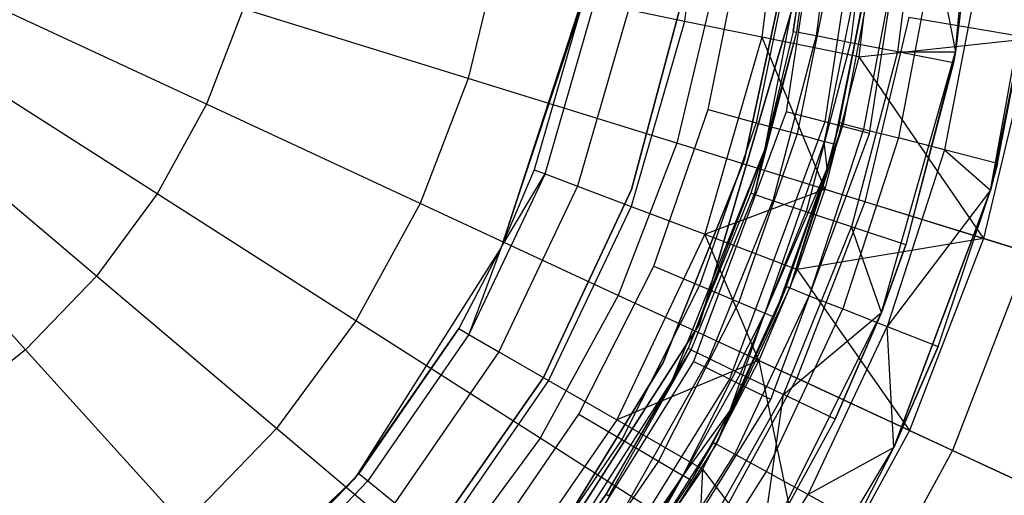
# Model space of a CAD drawing. Extents: x 5.4 to 34.8, y -14.7 to 14.7.
# Tile 162 of 251: x 20.9 to 22.4, y -1.1 to -0.4. Entities that reach past the tile are written whole.
import ezdxf

# ---------------------------------------------------------------- set-up
doc = ezdxf.new("R2010")
doc.units = 0
doc.header["$LTSCALE"] = 2.54
doc.layers.get('0').update_dxf_attribs({"color": 13, "linetype": 'CONTINUOUS'})

# ---------------------------------------------------------------- blocks, each defined once
blk = doc.blocks.new('BOHO_S_PM_7777_STL')
at = {"color": 0}
for p, q in [((22.3336, -0.4134, 21.6559), (22.3719, 0, 21.6559)), ((22.3336, -0.4134, 21.6559), (22.3719, 0, 21.6559)), ((21.9542, -0.0738, 19.7712), (21.9186, -0.3668, 19.7712)), ((21.9542, -0.0738, 19.7712), (21.9186, -0.3668, 19.7712)), ((22.0748, -0.0787, 19.5255), (22.0369, -0.3909, 19.5255)), ((22.0748, -0.0787, 19.5255), (22.0369, -0.3909, 19.5255)), ((22.2262, -0.0848, 19.2976), (22.1854, -0.4213, 19.2976)), ((22.2262, -0.0848, 19.2976), (22.1854, -0.4213, 19.2976)), ((22.1356, -0.1021, 21.1794), (22.0739, -0.5054, 21.1794)), ((22.1356, -0.1021, 21.1794), (22.0739, -0.5054, 21.1794)), ((22.1971, -0.1052, 21.2165), (22.1335, -0.5208, 21.2165)), ((22.1971, -0.1052, 21.2165), (22.1335, -0.5208, 21.2165)), ((22.2019, -0.5385, 21.2294), (22.2677, -0.1088, 21.2294)), ((22.2019, -0.5385, 21.2294), (22.2677, -0.1088, 21.2294)), ((22.0851, -0.3823, 22.0601), (22.123, -0.1285, 21.962)), ((22.0851, -0.3823, 22.0601), (22.123, -0.1285, 21.962)), ((22.123, -0.1285, 21.962), (22.0902, -0.3833, 21.962)), ((22.123, -0.1285, 21.962), (22.0902, -0.3833, 21.962)), ((22.1534, -0.1304, 21.8686), (22.1201, -0.3891, 21.8686)), ((22.1534, -0.1304, 21.8686), (22.1201, -0.3891, 21.8686)), ((22.2069, -0.1339, 21.7863), (22.1727, -0.3994, 21.7863)), ((22.2069, -0.1339, 21.7863), (22.1727, -0.3994, 21.7863)), ((22.2799, -0.1385, 21.7206), (22.2445, -0.4134, 21.7206)), ((22.2799, -0.1385, 21.7206), (22.2445, -0.4134, 21.7206)), ((22.2799, -0.1385, 21.7206), (22.3336, -0.4134, 21.6762)), ((22.2799, -0.1385, 21.7206), (22.3336, -0.4134, 21.6762)), ((22.3673, -0.1442, 21.6762), (22.3336, -0.4134, 21.6762)), ((22.3673, -0.1442, 21.6762), (22.3336, -0.4134, 21.6762)), ((22.3673, -0.1442, 21.6762), (22.3336, -0.4134, 21.6559)), ((22.3673, -0.1442, 21.6762), (22.3336, -0.4134, 21.6559)), ((22.1129, -0.1901, 26.1559), (22.0409, -0.5635, 26.1559)), ((22.1129, -0.1901, 26.1559), (22.0409, -0.5635, 26.1559)), ((22.1129, -0.1901, 26.1559), (22.0851, -0.3823, 22.0601)), ((22.1129, -0.1901, 22.0601), (22.0851, -0.3823, 22.0601)), ((22.1129, -0.1901, 26.1559), (22.0851, -0.3823, 22.0601)), ((22.1129, -0.1901, 22.0601), (22.0851, -0.3823, 22.0601)), ((22.3872, -0.6252, 21.6559), (22.4625, -0.2107, 21.6559)), ((22.3872, -0.6252, 21.6559), (22.4625, -0.2107, 21.6559)), ((21.6346, -0.2552, 14.1642), (21.5871, -0.4545, 14.1642)), ((21.6346, -0.2552, 14.1642), (21.5871, -0.4545, 14.1642)), ((21.9544, -0.502, 26.2559), (22.005, -0.2532, 26.2559)), ((21.9544, -0.502, 26.2559), (22.005, -0.2532, 26.2559)), ((22.0104, -0.5783, 22.4902), (22.0809, -0.2509, 22.4902)), ((22.0809, -0.2509, 20.2902), (22.0104, -0.5783, 20.2902)), ((22.0104, -0.5783, 22.4902), (22.0809, -0.2509, 22.4902)), ((22.0809, -0.2509, 20.2902), (22.0104, -0.5783, 20.2902)), ((22.0808, -0.2634, 26.2407), (22.0282, -0.5222, 26.2407)), ((22.0808, -0.2634, 26.2407), (22.0282, -0.5222, 26.2407)), ((22.156, -0.5222, 22.0559), (22.2054, -0.2632, 22.0559)), ((22.156, -0.5222, 22.0559), (22.2054, -0.2632, 22.0559)), ((22.2111, -0.2639, 21.9697), (22.1615, -0.5237, 21.9697)), ((22.2111, -0.2639, 21.9697), (22.1615, -0.5237, 21.9697)), ((22.2429, -0.2679, 21.8895), (22.1926, -0.5317, 21.8895)), ((22.2429, -0.2679, 21.8895), (22.1926, -0.5317, 21.8895)), ((22.1016, -0.2846, 21.4263), (21.9412, -0.8308, 21.4263)), ((21.9412, -0.8308, 21.1794), (22.1016, -0.2846, 21.1794)), ((22.1016, -0.2846, 21.4263), (21.9412, -0.8308, 21.4263)), ((21.9412, -0.8308, 21.1794), (22.1016, -0.2846, 21.1794)), ((22.1451, -0.2721, 26.1974), (22.0908, -0.5393, 26.1974)), ((22.1451, -0.2721, 26.1974), (22.0908, -0.5393, 26.1974)), ((22.1881, -0.2779, 26.1325), (22.1326, -0.5508, 26.1325)), ((22.1881, -0.2779, 26.1325), (22.1326, -0.5508, 26.1325)), ((22.2032, -0.2799, 26.0559), (22.1473, -0.5548, 26.0559)), ((22.2032, -0.2799, 26.0559), (22.1473, -0.5548, 26.0559)), ((22.156, -0.5222, 22.0559), (22.2032, -0.2799, 26.0559)), ((22.156, -0.5222, 22.0559), (22.2032, -0.2799, 26.0559)), ((22.2978, -0.2749, 21.8231), (22.2462, -0.5454, 21.8231)), ((22.2978, -0.2749, 21.8231), (22.2462, -0.5454, 21.8231)), ((22.3703, -0.284, 21.7771), (22.317, -0.5636, 21.7771)), ((22.3703, -0.284, 21.7771), (22.317, -0.5636, 21.7771)), ((22.4534, -0.2945, 21.7559), (22.3872, -0.6252, 21.6559)), ((22.4534, -0.2945, 21.7559), (22.3872, -0.6252, 21.6559)), ((22.3981, -0.5844, 21.7559), (22.4534, -0.2945, 21.7559)), ((22.3981, -0.5844, 21.7559), (22.4534, -0.2945, 21.7559)), ((21.7673, -0.3139, 21.7847), (21.6375, -0.7132, 21.7847)), ((21.7673, -0.3139, 21.7847), (21.6375, -0.7132, 21.7847)), ((21.9645, -0.3108, 14.3809), (21.9067, -0.5536, 14.3809)), ((21.9645, -0.3108, 14.3809), (21.9067, -0.5536, 14.3809)), ((21.9192, -0.3169, 22.4902), (21.8369, -0.6242, 22.4902)), ((21.8369, -0.6242, 20.2902), (21.9192, -0.3169, 20.2902)), ((21.8369, -0.6242, 20.2902), (21.9192, -0.3169, 20.2902)), ((21.9192, -0.3169, 22.4902), (21.8369, -0.6242, 22.4902)), ((21.1858, -0.4937, 13.9956), (20.8403, -0.3334, 13.8781)), ((21.1858, -0.4937, 13.9956), (20.8403, -0.3334, 13.8781)), ((21.7631, -0.335, 20.5721), (21.6375, -0.7132, 21.7847)), ((21.7631, -0.335, 20.5721), (21.6375, -0.7132, 21.7847)), ((21.7631, -0.335, 20.5721), (21.6881, -0.594, 20.5721)), ((21.7631, -0.335, 20.5721), (21.6881, -0.594, 20.5721)), ((21.7048, -0.6003, 20.299), (21.7806, -0.3386, 20.299)), ((21.7048, -0.6003, 20.299), (21.7806, -0.3386, 20.299)), ((21.2421, -0.3475, 13.9956), (21.1858, -0.4937, 13.9956)), ((21.2421, -0.3475, 13.9956), (21.1858, -0.4937, 13.9956)), ((21.5871, -0.4545, 14.1642), (21.2421, -0.3475, 13.9956)), ((21.5871, -0.4545, 14.1642), (21.2421, -0.3475, 13.9956)), ((21.8327, -0.3493, 20.0305), (21.7545, -0.6192, 20.0305)), ((21.8327, -0.3493, 20.0305), (21.7545, -0.6192, 20.0305)), ((21.9186, -0.3668, 19.7712), (21.8327, -0.3493, 20.0305)), ((21.9186, -0.3668, 19.7712), (21.8327, -0.3493, 20.0305)), ((22.262, -0.361, 14.6414), (22.1948, -0.643, 14.6414)), ((22.262, -0.361, 14.6414), (22.1948, -0.643, 14.6414)), ((22.5214, -0.4047, 14.9409), (22.262, -0.361, 14.6414)), ((22.5214, -0.4047, 14.9409), (22.262, -0.361, 14.6414)), ((21.9186, -0.3668, 19.7712), (21.8365, -0.6503, 19.7712)), ((21.9186, -0.3668, 19.7712), (21.8365, -0.6503, 19.7712)), ((22.0369, -0.3909, 19.5255), (21.9186, -0.3668, 19.7712)), ((22.0369, -0.3909, 19.5255), (21.9186, -0.3668, 19.7712)), ((22.0369, -0.3909, 19.5255), (21.9493, -0.693, 19.5255)), ((22.0369, -0.3909, 19.5255), (21.9493, -0.693, 19.5255)), ((22.0902, -0.3833, 21.962), (22.025, -0.6319, 21.962)), ((22.0902, -0.3833, 21.962), (22.025, -0.6319, 21.962)), ((22.1854, -0.4213, 19.2976), (22.0369, -0.3909, 19.5255)), ((22.1854, -0.4213, 19.2976), (22.0369, -0.3909, 19.5255)), ((22.0369, -0.3909, 19.5255), (22.1334, -0.624, 19.2976)), ((22.0369, -0.3909, 19.5255), (22.1334, -0.624, 19.2976)), ((22.0851, -0.3823, 22.0601), (22.0409, -0.5635, 26.1559)), ((22.0851, -0.3823, 22.0601), (22.0409, -0.5635, 26.1559)), ((22.0851, -0.3823, 22.0601), (22.0409, -0.5635, 22.0601)), ((22.0851, -0.3823, 22.0601), (22.0409, -0.5635, 22.0601)), ((22.0902, -0.3833, 21.962), (22.0409, -0.5635, 22.0601)), ((22.0902, -0.3833, 21.962), (22.0409, -0.5635, 22.0601)), ((22.1201, -0.3891, 21.8686), (22.0539, -0.6415, 21.8686)), ((22.1201, -0.3891, 21.8686), (22.0539, -0.6415, 21.8686)), ((22.0851, -0.3823, 22.0601), (22.0902, -0.3833, 21.962)), ((22.0851, -0.3823, 22.0601), (22.0902, -0.3833, 21.962)), ((22.1201, -0.3891, 21.8686), (22.0902, -0.3833, 21.962)), ((22.1201, -0.3891, 21.8686), (22.0902, -0.3833, 21.962)), ((22.1727, -0.3994, 21.7863), (22.1201, -0.3891, 21.8686)), ((22.1727, -0.3994, 21.7863), (22.1201, -0.3891, 21.8686)), ((22.1727, -0.3994, 21.7863), (22.1048, -0.6584, 21.7863)), ((22.1727, -0.3994, 21.7863), (22.1048, -0.6584, 21.7863)), ((22.2445, -0.4134, 21.7206), (22.1727, -0.3994, 21.7863)), ((22.2445, -0.4134, 21.7206), (22.1727, -0.3994, 21.7863)), ((22.1854, -0.4213, 19.2976), (22.4496, -0.3926, 18.9274)), ((22.1854, -0.4213, 19.2976), (22.4496, -0.3926, 18.9274)), ((22.4496, -0.3926, 18.9274), (22.3765, -0.6994, 18.9274)), ((22.4496, -0.3926, 18.9274), (22.3765, -0.6994, 18.9274)), ((22.1854, -0.4213, 19.2976), (22.1334, -0.624, 19.2976)), ((22.1854, -0.4213, 19.2976), (22.1334, -0.624, 19.2976)), ((22.2445, -0.4134, 21.7206), (22.1742, -0.6814, 21.7206)), ((22.2445, -0.4134, 21.7206), (22.1742, -0.6814, 21.7206)), ((22.1854, -0.4213, 19.2976), (22.3765, -0.6994, 18.9274)), ((22.1854, -0.4213, 19.2976), (22.3765, -0.6994, 18.9274)), ((22.22, -0.8128, 21.6559), (22.3336, -0.4134, 21.6559)), ((22.22, -0.8128, 21.6559), (22.3336, -0.4134, 21.6559)), ((22.3304, -0.4301, 21.6762), (22.2445, -0.4134, 21.7206)), ((22.2445, -0.4134, 21.7206), (22.3336, -0.4134, 21.6762)), ((22.2445, -0.4134, 21.7206), (22.3336, -0.4134, 21.6762)), ((22.3304, -0.4301, 21.6762), (22.2445, -0.4134, 21.7206)), ((22.3336, -0.4134, 21.6559), (22.2573, -0.709, 21.6762)), ((22.3336, -0.4134, 21.6559), (22.2573, -0.709, 21.6762)), ((22.3336, -0.4134, 21.6762), (22.3304, -0.4301, 21.6762)), ((22.3304, -0.4301, 21.6762), (22.3336, -0.4134, 21.6559)), ((22.3336, -0.4134, 21.6762), (22.3304, -0.4301, 21.6762)), ((22.3304, -0.4301, 21.6762), (22.3336, -0.4134, 21.6559)), ((22.3336, -0.4134, 21.6762), (22.3336, -0.4134, 21.6559)), ((22.3336, -0.4134, 21.6762), (22.3336, -0.4134, 21.6559)), ((21.1105, -0.6311, 13.9956), (20.7895, -0.4261, 13.8781)), ((21.1105, -0.6311, 13.9956), (20.7895, -0.4261, 13.8781)), ((22.3304, -0.4301, 21.6762), (22.2573, -0.709, 21.6762)), ((22.3304, -0.4301, 21.6762), (22.2573, -0.709, 21.6762)), ((21.5871, -0.4545, 14.1642), (21.5134, -0.6457, 14.1642)), ((21.5871, -0.4545, 14.1642), (21.5134, -0.6457, 14.1642)), ((21.9067, -0.5536, 14.3809), (21.5871, -0.4545, 14.1642)), ((21.9067, -0.5536, 14.3809), (21.5871, -0.4545, 14.1642)), ((21.1858, -0.4937, 13.9956), (21.1105, -0.6311, 13.9956)), ((21.1858, -0.4937, 13.9956), (21.1105, -0.6311, 13.9956)), ((21.5134, -0.6457, 14.1642), (21.1858, -0.4937, 13.9956)), ((21.5134, -0.6457, 14.1642), (21.1858, -0.4937, 13.9956)), ((21.0176, -0.7572, 13.9956), (20.7267, -0.5113, 13.8781)), ((21.0176, -0.7572, 13.9956), (20.7267, -0.5113, 13.8781)), ((21.8712, -0.7417, 26.2559), (21.9544, -0.502, 26.2559)), ((21.8712, -0.7417, 26.2559), (21.9544, -0.502, 26.2559)), ((22.0739, -0.5054, 21.1794), (21.9322, -0.888, 21.1794)), ((22.0739, -0.5054, 21.1794), (21.9322, -0.888, 21.1794)), ((21.9544, -0.502, 26.2559), (22.0282, -0.5222, 26.2407)), ((21.9544, -0.502, 26.2559), (22.0282, -0.5222, 26.2407)), ((22.1335, -0.5208, 21.2165), (22.0739, -0.5054, 21.1794)), ((22.1335, -0.5208, 21.2165), (22.0739, -0.5054, 21.1794)), ((22.0282, -0.5222, 26.2407), (21.9416, -0.7716, 26.2407)), ((22.0282, -0.5222, 26.2407), (21.9416, -0.7716, 26.2407)), ((22.1335, -0.5208, 21.2165), (21.9874, -0.9151, 21.2165)), ((22.1335, -0.5208, 21.2165), (21.9874, -0.9151, 21.2165)), ((22.0282, -0.5222, 26.2407), (22.0908, -0.5393, 26.1974)), ((22.0282, -0.5222, 26.2407), (22.0908, -0.5393, 26.1974)), ((22.1615, -0.5237, 21.9697), (22.0798, -0.7752, 21.9697)), ((22.1615, -0.5237, 21.9697), (22.0798, -0.7752, 21.9697)), ((22.2019, -0.5385, 21.2294), (22.1335, -0.5208, 21.2165)), ((22.2019, -0.5385, 21.2294), (22.1335, -0.5208, 21.2165)), ((22.1369, -0.5916, 22.0559), (22.156, -0.5222, 22.0559)), ((22.1369, -0.5916, 22.0559), (22.156, -0.5222, 22.0559)), ((22.1369, -0.5916, 22.0559), (22.1615, -0.5237, 21.9697)), ((22.1369, -0.5916, 22.0559), (22.1615, -0.5237, 21.9697)), ((22.156, -0.5222, 22.0559), (22.1473, -0.5548, 26.0559)), ((22.156, -0.5222, 22.0559), (22.1473, -0.5548, 26.0559)), ((22.1615, -0.5237, 21.9697), (22.156, -0.5222, 22.0559)), ((22.1615, -0.5237, 21.9697), (22.156, -0.5222, 22.0559)), ((22.1615, -0.5237, 21.9697), (22.1926, -0.5317, 21.8895)), ((22.1615, -0.5237, 21.9697), (22.1926, -0.5317, 21.8895)), ((22.0908, -0.5393, 26.1974), (22.0014, -0.7969, 26.1974)), ((22.0908, -0.5393, 26.1974), (22.0014, -0.7969, 26.1974)), ((22.0509, -0.9462, 21.2294), (22.2019, -0.5385, 21.2294)), ((22.0509, -0.9462, 21.2294), (22.2019, -0.5385, 21.2294)), ((22.0908, -0.5393, 26.1974), (22.1326, -0.5508, 26.1325)), ((22.0908, -0.5393, 26.1974), (22.1326, -0.5508, 26.1325)), ((22.1926, -0.5317, 21.8895), (22.1096, -0.787, 21.8895)), ((22.1926, -0.5317, 21.8895), (22.1096, -0.787, 21.8895)), ((22.1926, -0.5317, 21.8895), (22.2462, -0.5454, 21.8231)), ((22.1926, -0.5317, 21.8895), (22.2462, -0.5454, 21.8231)), ((21.9067, -0.5536, 14.3809), (21.8169, -0.7866, 14.3809)), ((21.9067, -0.5536, 14.3809), (21.8169, -0.7866, 14.3809)), ((22.1948, -0.643, 14.6414), (21.9067, -0.5536, 14.3809)), ((22.1948, -0.643, 14.6414), (21.9067, -0.5536, 14.3809)), ((22.1326, -0.5508, 26.1325), (22.0413, -0.8139, 26.1325)), ((22.1326, -0.5508, 26.1325), (22.0413, -0.8139, 26.1325)), ((22.1369, -0.5916, 26.0559), (22.1326, -0.5508, 26.1325)), ((22.1473, -0.5548, 26.0559), (22.1326, -0.5508, 26.1325)), ((22.1369, -0.5916, 26.0559), (22.1326, -0.5508, 26.1325)), ((22.1473, -0.5548, 26.0559), (22.1326, -0.5508, 26.1325)), ((22.1369, -0.5916, 22.0559), (22.1473, -0.5548, 26.0559)), ((22.1473, -0.5548, 26.0559), (22.1369, -0.5916, 26.0559)), ((22.1369, -0.5916, 22.0559), (22.1473, -0.5548, 26.0559)), ((22.1473, -0.5548, 26.0559), (22.1369, -0.5916, 26.0559)), ((22.2462, -0.5454, 21.8231), (22.1611, -0.8073, 21.8231)), ((22.2462, -0.5454, 21.8231), (22.1611, -0.8073, 21.8231)), ((22.317, -0.5636, 21.7771), (22.2462, -0.5454, 21.8231)), ((22.317, -0.5636, 21.7771), (22.2462, -0.5454, 21.8231)), ((22.0409, -0.5635, 26.1559), (21.8996, -0.9165, 26.1559)), ((22.0409, -0.5635, 26.1559), (21.8996, -0.9165, 26.1559)), ((22.0409, -0.5635, 26.1559), (21.9239, -0.8678, 22.0601)), ((22.0409, -0.5635, 26.1559), (21.9239, -0.8678, 22.0601)), ((22.0409, -0.5635, 26.1559), (22.02, -0.6302, 22.0601)), ((22.0409, -0.5635, 22.0601), (22.02, -0.6302, 22.0601)), ((22.0409, -0.5635, 26.1559), (22.02, -0.6302, 22.0601)), ((22.0409, -0.5635, 22.0601), (22.02, -0.6302, 22.0601)), ((22.0409, -0.5635, 22.0601), (22.025, -0.6319, 21.962)), ((22.0409, -0.5635, 22.0601), (22.025, -0.6319, 21.962)), ((22.0409, -0.5635, 22.0601), (22.0409, -0.5635, 26.1559)), ((22.0409, -0.5635, 22.0601), (22.0409, -0.5635, 26.1559)), ((22.317, -0.5636, 21.7771), (22.229, -0.8343, 21.7771)), ((22.317, -0.5636, 21.7771), (22.229, -0.8343, 21.7771)), ((22.3981, -0.5844, 21.7559), (22.317, -0.5636, 21.7771)), ((22.317, -0.5636, 21.7771), (22.3872, -0.6252, 21.7559)), ((22.3981, -0.5844, 21.7559), (22.317, -0.5636, 21.7771)), ((22.317, -0.5636, 21.7771), (22.3872, -0.6252, 21.7559)), ((20.9087, -0.8698, 13.9956), (20.6532, -0.5873, 13.8781)), ((20.9087, -0.8698, 13.9956), (20.6532, -0.5873, 13.8781)), ((21.8855, -0.8892, 22.4902), (22.0104, -0.5783, 22.4902)), ((22.0104, -0.5783, 20.2902), (21.8855, -0.8892, 20.2902)), ((21.8855, -0.8892, 22.4902), (22.0104, -0.5783, 22.4902)), ((22.0104, -0.5783, 20.2902), (21.8855, -0.8892, 20.2902)), ((22.0104, -0.5783, 22.4902), (22.0104, -0.5783, 20.2902)), ((22.0104, -0.5783, 22.4902), (22.0104, -0.5783, 20.2902)), ((22.3872, -0.6252, 21.7559), (22.3981, -0.5844, 21.7559)), ((22.3981, -0.5844, 21.7559), (22.3872, -0.6252, 21.6559)), ((22.3981, -0.5844, 21.7559), (22.3872, -0.6252, 21.6559)), ((22.3872, -0.6252, 21.7559), (22.3981, -0.5844, 21.7559)), ((21.7048, -0.6003, 20.299), (21.588, -0.8464, 20.299)), ((21.7048, -0.6003, 20.299), (21.588, -0.8464, 20.299)), ((21.6881, -0.594, 20.5721), (21.6375, -0.7132, 20.5721)), ((21.6881, -0.594, 20.5721), (21.6375, -0.7132, 20.5721)), ((21.6881, -0.594, 20.5721), (21.6375, -0.7132, 21.7847)), ((21.6881, -0.594, 20.5721), (21.6375, -0.7132, 21.7847)), ((21.6375, -0.7132, 20.5721), (21.7048, -0.6003, 20.299)), ((21.6375, -0.7132, 20.5721), (21.7048, -0.6003, 20.299)), ((21.6881, -0.594, 20.5721), (21.7048, -0.6003, 20.299)), ((21.6881, -0.594, 20.5721), (21.7048, -0.6003, 20.299)), ((21.7048, -0.6003, 20.299), (21.7545, -0.6192, 20.0305)), ((21.7048, -0.6003, 20.299), (21.7545, -0.6192, 20.0305)), ((22.1369, -0.5916, 26.0559), (22.0413, -0.8139, 26.1325)), ((22.1369, -0.5916, 26.0559), (22.0413, -0.8139, 26.1325)), ((22.1369, -0.5916, 26.0559), (22.0553, -0.8198, 26.0559)), ((22.1369, -0.5916, 26.0559), (22.0553, -0.8198, 26.0559)), ((22.0745, -0.7731, 22.0559), (22.1369, -0.5916, 26.0559)), ((22.0745, -0.7731, 22.0559), (22.1369, -0.5916, 26.0559)), ((22.0745, -0.7731, 22.0559), (22.1369, -0.5916, 22.0559)), ((22.0745, -0.7731, 22.0559), (22.1369, -0.5916, 22.0559)), ((22.1369, -0.5916, 22.0559), (22.0798, -0.7752, 21.9697)), ((22.1369, -0.5916, 22.0559), (22.0798, -0.7752, 21.9697)), ((22.1369, -0.5916, 22.0559), (22.1369, -0.5916, 26.0559)), ((22.1369, -0.5916, 22.0559), (22.1369, -0.5916, 26.0559)), ((21.1105, -0.6311, 13.9956), (21.0176, -0.7572, 13.9956)), ((21.1105, -0.6311, 13.9956), (21.0176, -0.7572, 13.9956)), ((21.415, -0.8254, 14.1642), (21.1105, -0.6311, 13.9956)), ((21.415, -0.8254, 14.1642), (21.1105, -0.6311, 13.9956)), ((21.7545, -0.6192, 20.0305), (21.6341, -0.873, 20.0305)), ((21.7545, -0.6192, 20.0305), (21.6341, -0.873, 20.0305)), ((21.8369, -0.6242, 22.4902), (21.7024, -0.9125, 22.4902)), ((21.7024, -0.9125, 20.2902), (21.8369, -0.6242, 20.2902)), ((21.7024, -0.9125, 20.2902), (21.8369, -0.6242, 20.2902)), ((21.8369, -0.6242, 22.4902), (21.7024, -0.9125, 22.4902)), ((21.7545, -0.6192, 20.0305), (21.8365, -0.6503, 19.7712)), ((21.7545, -0.6192, 20.0305), (21.8365, -0.6503, 19.7712)), ((21.8369, -0.6242, 20.2902), (21.8369, -0.6242, 22.4902)), ((21.8369, -0.6242, 20.2902), (21.8369, -0.6242, 22.4902)), ((22.02, -0.6302, 22.0601), (21.9239, -0.8678, 22.0601)), ((22.02, -0.6302, 22.0601), (21.9239, -0.8678, 22.0601)), ((21.9286, -0.87, 21.962), (22.025, -0.6319, 21.962)), ((21.9286, -0.87, 21.962), (22.025, -0.6319, 21.962)), ((21.9493, -0.693, 19.5255), (22.1334, -0.624, 19.2976)), ((21.9493, -0.693, 19.5255), (22.1334, -0.624, 19.2976)), ((22.025, -0.6319, 21.962), (22.02, -0.6302, 22.0601)), ((22.025, -0.6319, 21.962), (22.02, -0.6302, 22.0601)), ((22.0539, -0.6415, 21.8686), (22.025, -0.6319, 21.962)), ((22.0539, -0.6415, 21.8686), (22.025, -0.6319, 21.962)), ((22.1334, -0.624, 19.2976), (22.0911, -0.7468, 19.2976)), ((22.1334, -0.624, 19.2976), (22.0911, -0.7468, 19.2976)), ((22.1334, -0.624, 19.2976), (22.3765, -0.6994, 18.9274)), ((22.1334, -0.624, 19.2976), (22.3765, -0.6994, 18.9274)), ((22.3872, -0.6252, 21.7559), (22.229, -0.8343, 21.7771)), ((22.3872, -0.6252, 21.7559), (22.229, -0.8343, 21.7771)), ((22.3872, -0.6252, 21.7559), (22.2392, -1.0196, 21.6559)), ((22.2392, -1.0196, 21.6559), (22.3872, -0.6252, 21.6559)), ((22.3872, -0.6252, 21.7559), (22.2392, -1.0196, 21.6559)), ((22.2392, -1.0196, 21.6559), (22.3872, -0.6252, 21.6559)), ((22.3069, -0.8651, 21.7559), (22.3872, -0.6252, 21.7559)), ((22.3069, -0.8651, 21.7559), (22.3872, -0.6252, 21.7559)), ((22.3872, -0.6252, 21.7559), (22.3872, -0.6252, 21.6559)), ((22.3872, -0.6252, 21.7559), (22.3872, -0.6252, 21.6559)), ((21.5134, -0.6457, 14.1642), (21.415, -0.8254, 14.1642)), ((21.5134, -0.6457, 14.1642), (21.415, -0.8254, 14.1642)), ((21.8169, -0.7866, 14.3809), (21.5134, -0.6457, 14.1642)), ((21.8169, -0.7866, 14.3809), (21.5134, -0.6457, 14.1642)), ((21.956, -0.8833, 21.8686), (22.0539, -0.6415, 21.8686)), ((21.956, -0.8833, 21.8686), (22.0539, -0.6415, 21.8686)), ((22.1048, -0.6584, 21.7863), (22.0539, -0.6415, 21.8686)), ((22.1048, -0.6584, 21.7863), (22.0539, -0.6415, 21.8686)), ((22.1948, -0.643, 14.6414), (22.0906, -0.9136, 14.6414)), ((22.1948, -0.643, 14.6414), (22.0906, -0.9136, 14.6414)), ((22.446, -0.7209, 14.9409), (22.1948, -0.643, 14.6414)), ((22.446, -0.7209, 14.9409), (22.1948, -0.643, 14.6414)), ((21.8365, -0.6503, 19.7712), (21.71, -0.9169, 19.7712)), ((21.8365, -0.6503, 19.7712), (21.71, -0.9169, 19.7712)), ((21.8365, -0.6503, 19.7712), (21.9493, -0.693, 19.5255)), ((21.8365, -0.6503, 19.7712), (21.9493, -0.693, 19.5255)), ((22.0043, -0.9065, 21.7863), (22.1048, -0.6584, 21.7863)), ((22.0043, -0.9065, 21.7863), (22.1048, -0.6584, 21.7863)), ((22.1742, -0.6814, 21.7206), (22.1048, -0.6584, 21.7863)), ((22.1742, -0.6814, 21.7206), (22.1048, -0.6584, 21.7863)), ((21.9493, -0.693, 19.5255), (21.8145, -0.9772, 19.5255)), ((21.9493, -0.693, 19.5255), (21.8145, -0.9772, 19.5255)), ((22.0323, -0.8865, 19.2976), (21.9493, -0.693, 19.5255)), ((21.9493, -0.693, 19.5255), (22.0911, -0.7468, 19.2976)), ((21.9493, -0.693, 19.5255), (22.0911, -0.7468, 19.2976)), ((22.0323, -0.8865, 19.2976), (21.9493, -0.693, 19.5255)), ((22.0702, -0.9382, 21.7206), (22.1742, -0.6814, 21.7206)), ((22.0702, -0.9382, 21.7206), (22.1742, -0.6814, 21.7206)), ((22.2573, -0.709, 21.6762), (22.1742, -0.6814, 21.7206)), ((22.22, -0.8128, 21.6762), (22.1742, -0.6814, 21.7206)), ((22.2573, -0.709, 21.6762), (22.1742, -0.6814, 21.7206)), ((22.22, -0.8128, 21.6762), (22.1742, -0.6814, 21.7206)), ((22.3765, -0.6994, 18.9274), (22.0911, -0.7468, 19.2976)), ((22.3765, -0.6994, 18.9274), (22.0911, -0.7468, 19.2976)), ((22.2573, -0.709, 21.6762), (22.22, -0.8128, 21.6762)), ((22.22, -0.8128, 21.6559), (22.2573, -0.709, 21.6762)), ((22.22, -0.8128, 21.6559), (22.2573, -0.709, 21.6762)), ((22.2573, -0.709, 21.6762), (22.22, -0.8128, 21.6762)), ((22.3765, -0.6994, 18.9274), (22.2632, -0.9937, 18.9274)), ((22.3765, -0.6994, 18.9274), (22.2632, -0.9937, 18.9274)), ((22.3765, -0.6994, 18.9274), (22.5833, -0.7635, 18.5337)), ((22.3765, -0.6994, 18.9274), (22.5833, -0.7635, 18.5337)), ((21.6375, -0.7132, 21.7847), (21.4125, -1.0677, 21.7847)), ((21.6375, -0.7132, 21.7847), (21.4125, -1.0677, 21.7847)), ((21.6375, -0.7132, 20.5721), (21.5725, -0.8375, 20.5721)), ((21.6375, -0.7132, 21.7847), (21.5725, -0.8375, 20.5721)), ((21.6375, -0.7132, 20.5721), (21.5725, -0.8375, 20.5721)), ((21.6375, -0.7132, 21.7847), (21.5725, -0.8375, 20.5721)), ((21.6375, -0.7132, 20.5721), (21.588, -0.8464, 20.299)), ((21.6375, -0.7132, 20.5721), (21.588, -0.8464, 20.299)), ((21.6375, -0.7132, 20.5721), (21.6375, -0.7132, 21.7847)), ((21.6375, -0.7132, 20.5721), (21.6375, -0.7132, 21.7847)), ((22.446, -0.7209, 14.9409), (22.3292, -1.0243, 14.9409)), ((22.446, -0.7209, 14.9409), (22.3292, -1.0243, 14.9409)), ((21.7567, -0.9683, 26.2559), (21.8712, -0.7417, 26.2559)), ((21.7567, -0.9683, 26.2559), (21.8712, -0.7417, 26.2559)), ((21.8712, -0.7417, 26.2559), (21.9416, -0.7716, 26.2407)), ((21.8712, -0.7417, 26.2559), (21.9416, -0.7716, 26.2407)), ((22.0911, -0.7468, 19.2976), (22.0323, -0.8865, 19.2976)), ((22.0911, -0.7468, 19.2976), (22.0323, -0.8865, 19.2976)), ((22.0911, -0.7468, 19.2976), (22.2632, -0.9937, 18.9274)), ((22.0911, -0.7468, 19.2976), (22.2632, -0.9937, 18.9274)), ((21.0176, -0.7572, 13.9956), (20.9087, -0.8698, 13.9956)), ((21.0176, -0.7572, 13.9956), (20.9087, -0.8698, 13.9956)), ((21.2934, -0.9904, 14.1642), (21.0176, -0.7572, 13.9956)), ((21.2934, -0.9904, 14.1642), (21.0176, -0.7572, 13.9956)), ((21.9416, -0.7716, 26.2407), (21.8225, -1.0073, 26.2407)), ((21.9416, -0.7716, 26.2407), (21.8225, -1.0073, 26.2407)), ((21.9416, -0.7716, 26.2407), (22.0014, -0.7969, 26.1974)), ((21.9416, -0.7716, 26.2407), (22.0014, -0.7969, 26.1974)), ((21.9672, -1.0144, 21.9697), (22.0745, -0.7731, 22.0559)), ((21.9672, -1.0144, 21.9697), (22.0745, -0.7731, 22.0559)), ((21.9672, -1.0144, 21.9697), (22.0798, -0.7752, 21.9697)), ((21.9672, -1.0144, 21.9697), (22.0798, -0.7752, 21.9697)), ((21.9885, -0.9623, 22.0559), (22.0745, -0.7731, 22.0559)), ((21.9885, -0.9623, 22.0559), (22.0745, -0.7731, 22.0559)), ((22.0745, -0.7731, 22.0559), (22.0553, -0.8198, 26.0559)), ((22.0745, -0.7731, 22.0559), (22.0553, -0.8198, 26.0559)), ((22.0745, -0.7731, 22.0559), (22.0798, -0.7752, 21.9697)), ((22.0745, -0.7731, 22.0559), (22.0798, -0.7752, 21.9697)), ((22.0798, -0.7752, 21.9697), (22.1096, -0.787, 21.8895)), ((22.0798, -0.7752, 21.9697), (22.1096, -0.787, 21.8895)), ((21.8169, -0.7866, 14.3809), (21.697, -1.0055, 14.3809)), ((21.8169, -0.7866, 14.3809), (21.697, -1.0055, 14.3809)), ((22.0906, -0.9136, 14.6414), (21.8169, -0.7866, 14.3809)), ((22.0906, -0.9136, 14.6414), (21.8169, -0.7866, 14.3809)), ((22.0014, -0.7969, 26.1974), (21.8784, -1.0403, 26.1974)), ((22.0014, -0.7969, 26.1974), (21.8784, -1.0403, 26.1974)), ((21.9953, -1.0299, 21.8895), (22.1096, -0.787, 21.8895)), ((21.9953, -1.0299, 21.8895), (22.1096, -0.787, 21.8895)), ((22.0014, -0.7969, 26.1974), (22.0413, -0.8139, 26.1325)), ((22.0014, -0.7969, 26.1974), (22.0413, -0.8139, 26.1325)), ((22.1096, -0.787, 21.8895), (22.1611, -0.8073, 21.8231)), ((22.1096, -0.787, 21.8895), (22.1611, -0.8073, 21.8231)), ((22.0413, -0.8139, 26.1325), (21.9157, -1.0624, 26.1325)), ((22.0413, -0.8139, 26.1325), (21.9157, -1.0624, 26.1325)), ((21.9885, -0.9623, 26.0559), (22.0413, -0.8139, 26.1325)), ((21.9885, -0.9623, 26.0559), (22.0413, -0.8139, 26.1325)), ((22.0349, -1.1845, 21.6559), (22.22, -0.8128, 21.6559)), ((22.0349, -1.1845, 21.6559), (22.22, -0.8128, 21.6559)), ((22.0553, -0.8198, 26.0559), (22.0413, -0.8139, 26.1325)), ((22.0553, -0.8198, 26.0559), (22.0413, -0.8139, 26.1325)), ((22.0438, -1.0566, 21.8231), (22.1611, -0.8073, 21.8231)), ((22.0438, -1.0566, 21.8231), (22.1611, -0.8073, 21.8231)), ((22.0702, -0.9382, 21.7206), (22.22, -0.8128, 21.6762)), ((22.0702, -0.9382, 21.7206), (22.22, -0.8128, 21.6762)), ((22.22, -0.8128, 21.6762), (22.1491, -0.9762, 21.6762)), ((22.1491, -0.9762, 21.6762), (22.22, -0.8128, 21.6559)), ((22.1491, -0.9762, 21.6762), (22.22, -0.8128, 21.6559)), ((22.22, -0.8128, 21.6762), (22.1491, -0.9762, 21.6762)), ((22.1611, -0.8073, 21.8231), (22.229, -0.8343, 21.7771)), ((22.1611, -0.8073, 21.8231), (22.229, -0.8343, 21.7771)), ((22.22, -0.8128, 21.6559), (22.22, -0.8128, 21.6762)), ((22.22, -0.8128, 21.6559), (22.22, -0.8128, 21.6762)), ((21.415, -0.8254, 14.1642), (21.2934, -0.9904, 14.1642)), ((21.415, -0.8254, 14.1642), (21.2934, -0.9904, 14.1642)), ((21.697, -1.0055, 14.3809), (21.415, -0.8254, 14.1642)), ((21.697, -1.0055, 14.3809), (21.415, -0.8254, 14.1642)), ((21.9885, -0.9623, 22.0559), (22.0553, -0.8198, 26.0559)), ((22.0553, -0.8198, 26.0559), (21.9885, -0.9623, 26.0559)), ((21.9885, -0.9623, 22.0559), (22.0553, -0.8198, 26.0559)), ((22.0553, -0.8198, 26.0559), (21.9885, -0.9623, 26.0559)), ((21.4125, -1.0677, 21.7847), (21.5725, -0.8375, 20.5721)), ((21.4125, -1.0677, 21.7847), (21.5725, -0.8375, 20.5721)), ((21.5725, -0.8375, 20.5721), (21.4194, -1.0593, 20.5721)), ((21.5725, -0.8375, 20.5721), (21.4194, -1.0593, 20.5721)), ((21.5725, -0.8375, 20.5721), (21.588, -0.8464, 20.299)), ((21.5725, -0.8375, 20.5721), (21.588, -0.8464, 20.299)), ((21.9412, -0.8308, 21.4263), (21.6334, -1.3097, 21.4263)), ((21.6334, -1.3097, 21.1794), (21.9412, -0.8308, 21.1794)), ((21.9412, -0.8308, 21.4263), (21.6334, -1.3097, 21.4263)), ((21.6334, -1.3097, 21.1794), (21.9412, -0.8308, 21.1794)), ((21.9412, -0.8308, 21.4263), (21.9412, -0.8308, 21.1794)), ((21.9412, -0.8308, 21.4263), (21.9412, -0.8308, 21.1794)), ((22.1079, -1.0918, 21.7771), (22.229, -0.8343, 21.7771)), ((22.1079, -1.0918, 21.7771), (22.229, -0.8343, 21.7771)), ((22.229, -0.8343, 21.7771), (22.3069, -0.8651, 21.7559)), ((22.2392, -1.0196, 21.7559), (22.229, -0.8343, 21.7771)), ((22.2392, -1.0196, 21.7559), (22.229, -0.8343, 21.7771)), ((22.229, -0.8343, 21.7771), (22.3069, -0.8651, 21.7559)), ((21.588, -0.8464, 20.299), (21.4332, -1.0706, 20.299)), ((21.588, -0.8464, 20.299), (21.4332, -1.0706, 20.299)), ((21.588, -0.8464, 20.299), (21.6341, -0.873, 20.0305)), ((21.588, -0.8464, 20.299), (21.6341, -0.873, 20.0305)), ((20.9087, -0.8698, 13.9956), (20.7857, -0.9669, 13.9956)), ((20.9087, -0.8698, 13.9956), (20.7857, -0.9669, 13.9956)), ((21.1509, -1.1377, 14.1642), (20.9087, -0.8698, 13.9956)), ((21.1509, -1.1377, 14.1642), (20.9087, -0.8698, 13.9956)), ((21.6341, -0.873, 20.0305), (21.4744, -1.1043, 20.0305)), ((21.6341, -0.873, 20.0305), (21.4744, -1.1043, 20.0305)), ((21.6341, -0.873, 20.0305), (21.71, -0.9169, 19.7712)), ((21.6341, -0.873, 20.0305), (21.71, -0.9169, 19.7712)), ((21.7981, -1.0911, 22.0601), (21.9286, -0.87, 21.962)), ((21.7981, -1.0911, 22.0601), (21.9286, -0.87, 21.962)), ((21.8025, -1.0939, 21.962), (21.9286, -0.87, 21.962)), ((21.8025, -1.0939, 21.962), (21.9286, -0.87, 21.962)), ((21.8996, -0.9165, 26.1559), (21.9239, -0.8678, 22.0601)), ((21.9239, -0.8678, 22.0601), (21.8996, -0.9165, 22.0601)), ((21.8996, -0.9165, 26.1559), (21.9239, -0.8678, 22.0601)), ((21.9239, -0.8678, 22.0601), (21.8996, -0.9165, 22.0601)), ((21.8996, -0.9165, 22.0601), (21.9286, -0.87, 21.962)), ((21.8996, -0.9165, 22.0601), (21.9286, -0.87, 21.962)), ((21.9286, -0.87, 21.962), (21.9239, -0.8678, 22.0601)), ((21.9286, -0.87, 21.962), (21.9239, -0.8678, 22.0601)), ((21.9286, -0.87, 21.962), (21.956, -0.8833, 21.8686)), ((21.9286, -0.87, 21.962), (21.956, -0.8833, 21.8686)), ((22.2392, -1.0196, 21.7559), (22.3069, -0.8651, 21.7559)), ((22.3069, -0.8651, 21.7559), (22.2392, -1.0196, 21.6559)), ((22.2392, -1.0196, 21.7559), (22.3069, -0.8651, 21.7559)), ((22.3069, -0.8651, 21.7559), (22.2392, -1.0196, 21.6559)), ((21.7098, -1.1744, 22.4902), (21.8855, -0.8892, 22.4902)), ((21.8855, -0.8892, 20.2902), (21.7098, -1.1744, 20.2902)), ((21.7098, -1.1744, 22.4902), (21.8855, -0.8892, 22.4902)), ((21.8855, -0.8892, 20.2902), (21.7098, -1.1744, 20.2902)), ((21.9322, -0.888, 21.1794), (21.7164, -1.2342, 21.1794)), ((21.9322, -0.888, 21.1794), (21.7164, -1.2342, 21.1794)), ((22.0323, -0.8865, 19.2976), (21.8145, -0.9772, 19.5255)), ((22.0323, -0.8865, 19.2976), (21.8145, -0.9772, 19.5255)), ((21.828, -1.1105, 21.8686), (21.956, -0.8833, 21.8686)), ((21.828, -1.1105, 21.8686), (21.956, -0.8833, 21.8686)), ((21.8855, -0.8892, 22.4902), (21.8855, -0.8892, 20.2902)), ((21.8855, -0.8892, 22.4902), (21.8855, -0.8892, 20.2902)), ((21.9874, -0.9151, 21.2165), (21.9322, -0.888, 21.1794)), ((21.9874, -0.9151, 21.2165), (21.9322, -0.888, 21.1794)), ((22.0323, -0.8865, 19.2976), (21.9458, -1.053, 19.2976)), ((22.0323, -0.8865, 19.2976), (21.9458, -1.053, 19.2976)), ((21.956, -0.8833, 21.8686), (22.0043, -0.9065, 21.7863)), ((21.956, -0.8833, 21.8686), (22.0043, -0.9065, 21.7863)), ((22.0323, -0.8865, 19.2976), (22.2632, -0.9937, 18.9274)), ((22.0323, -0.8865, 19.2976), (22.2632, -0.9937, 18.9274)), ((22.0323, -0.8865, 19.2976), (22.1117, -1.2702, 18.9274)), ((22.0323, -0.8865, 19.2976), (22.1117, -1.2702, 18.9274)), ((21.7024, -0.9125, 22.4902), (21.52, -1.1731, 22.4902)), ((21.52, -1.1731, 20.2902), (21.7024, -0.9125, 20.2902)), ((21.52, -1.1731, 20.2902), (21.7024, -0.9125, 20.2902)), ((21.7024, -0.9125, 22.4902), (21.52, -1.1731, 22.4902)), ((21.71, -0.9169, 19.7712), (21.5424, -1.1597, 19.7712)), ((21.71, -0.9169, 19.7712), (21.5424, -1.1597, 19.7712)), ((21.8996, -0.9165, 26.1559), (21.694, -1.2363, 26.1559)), ((21.8996, -0.9165, 26.1559), (21.694, -1.2363, 26.1559)), ((21.7024, -0.9125, 20.2902), (21.7024, -0.9125, 22.4902)), ((21.7024, -0.9125, 20.2902), (21.7024, -0.9125, 22.4902)), ((21.71, -0.9169, 19.7712), (21.8145, -0.9772, 19.5255)), ((21.71, -0.9169, 19.7712), (21.8145, -0.9772, 19.5255)), ((21.9874, -0.9151, 21.2165), (21.7651, -1.2719, 21.2165)), ((21.9874, -0.9151, 21.2165), (21.7651, -1.2719, 21.2165)), ((21.8996, -0.9165, 26.1559), (21.7981, -1.0911, 22.0601)), ((21.8996, -0.9165, 26.1559), (21.7981, -1.0911, 22.0601)), ((21.8996, -0.9165, 22.0601), (21.7981, -1.0911, 22.0601)), ((21.8996, -0.9165, 22.0601), (21.7981, -1.0911, 22.0601)), ((21.873, -1.1398, 21.7863), (22.0043, -0.9065, 21.7863)), ((21.873, -1.1398, 21.7863), (22.0043, -0.9065, 21.7863)), ((21.8996, -0.9165, 26.1559), (21.8996, -0.9165, 22.0601)), ((21.8996, -0.9165, 26.1559), (21.8996, -0.9165, 22.0601)), ((22.0906, -0.9136, 14.6414), (21.9513, -1.1678, 14.6414)), ((22.0906, -0.9136, 14.6414), (21.9513, -1.1678, 14.6414)), ((22.0509, -0.9462, 21.2294), (21.9874, -0.9151, 21.2165)), ((22.0509, -0.9462, 21.2294), (21.9874, -0.9151, 21.2165)), ((22.0043, -0.9065, 21.7863), (22.0702, -0.9382, 21.7206)), ((22.0043, -0.9065, 21.7863), (22.0702, -0.9382, 21.7206)), ((22.3292, -1.0243, 14.9409), (22.0906, -0.9136, 14.6414)), ((22.3292, -1.0243, 14.9409), (22.0906, -0.9136, 14.6414)), ((21.821, -1.3152, 21.2294), (22.0509, -0.9462, 21.2294)), ((21.821, -1.3152, 21.2294), (22.0509, -0.9462, 21.2294)), ((21.9342, -1.1797, 21.7206), (22.0702, -0.9382, 21.7206)), ((21.9342, -1.1797, 21.7206), (22.0702, -0.9382, 21.7206)), ((22.0349, -1.1845, 21.6762), (22.0702, -0.9382, 21.7206)), ((22.0349, -1.1845, 21.6762), (22.0702, -0.9382, 21.7206)), ((22.1491, -0.9762, 21.6762), (22.0702, -0.9382, 21.7206)), ((22.1491, -0.9762, 21.6762), (22.0702, -0.9382, 21.7206)), ((21.9885, -0.9623, 26.0559), (21.9157, -1.0624, 26.1325)), ((21.9885, -0.9623, 26.0559), (21.9157, -1.0624, 26.1325)), ((21.9885, -0.9623, 26.0559), (21.9288, -1.0702, 26.0559)), ((21.9885, -0.9623, 26.0559), (21.9288, -1.0702, 26.0559)), ((21.9622, -1.0117, 22.0559), (21.9885, -0.9623, 26.0559)), ((21.9622, -1.0117, 22.0559), (21.9885, -0.9623, 26.0559)), ((21.9622, -1.0117, 22.0559), (21.9885, -0.9623, 22.0559)), ((21.9622, -1.0117, 22.0559), (21.9885, -0.9623, 22.0559)), ((21.9672, -1.0144, 21.9697), (21.9885, -0.9623, 22.0559)), ((21.9672, -1.0144, 21.9697), (21.9885, -0.9623, 22.0559)), ((21.9885, -0.9623, 22.0559), (21.9885, -0.9623, 26.0559)), ((21.9885, -0.9623, 22.0559), (21.9885, -0.9623, 26.0559)), ((21.6131, -1.1775, 26.2559), (21.7567, -0.9683, 26.2559)), ((21.6131, -1.1775, 26.2559), (21.7567, -0.9683, 26.2559)), ((21.8145, -0.9772, 19.5255), (21.6358, -1.2361, 19.5255)), ((21.8145, -0.9772, 19.5255), (21.6358, -1.2361, 19.5255)), ((21.7567, -0.9683, 26.2559), (21.8225, -1.0073, 26.2407)), ((21.7567, -0.9683, 26.2559), (21.8225, -1.0073, 26.2407)), ((21.9458, -1.053, 19.2976), (21.8145, -0.9772, 19.5255)), ((21.9458, -1.053, 19.2976), (21.8145, -0.9772, 19.5255)), ((22.1491, -0.9762, 21.6762), (22.0349, -1.1845, 21.6762)), ((22.1491, -0.9762, 21.6762), (22.0349, -1.1845, 21.6762)), ((22.1491, -0.9762, 21.6762), (22.0349, -1.1845, 21.6559)), ((22.1491, -0.9762, 21.6762), (22.0349, -1.1845, 21.6559)), ((21.2934, -0.9904, 14.1642), (21.1509, -1.1377, 14.1642)), ((21.2934, -0.9904, 14.1642), (21.1509, -1.1377, 14.1642)), ((21.5489, -1.2064, 14.3809), (21.2934, -0.9904, 14.1642)), ((21.5489, -1.2064, 14.3809), (21.2934, -0.9904, 14.1642)), ((22.2632, -0.9937, 18.9274), (22.1117, -1.2702, 18.9274)), ((22.2632, -0.9937, 18.9274), (22.1117, -1.2702, 18.9274)), ((22.2632, -0.9937, 18.9274), (22.4596, -1.0848, 18.5337)), ((22.2632, -0.9937, 18.9274), (22.4596, -1.0848, 18.5337)), ((21.697, -1.0055, 14.3809), (21.5489, -1.2064, 14.3809)), ((21.697, -1.0055, 14.3809), (21.5489, -1.2064, 14.3809)), ((21.8225, -1.0073, 26.2407), (21.6731, -1.225, 26.2407)), ((21.8225, -1.0073, 26.2407), (21.6731, -1.225, 26.2407)), ((21.9513, -1.1678, 14.6414), (21.697, -1.0055, 14.3809)), ((21.9513, -1.1678, 14.6414), (21.697, -1.0055, 14.3809)), ((21.8225, -1.0073, 26.2407), (21.8784, -1.0403, 26.1974)), ((21.8225, -1.0073, 26.2407), (21.8784, -1.0403, 26.1974)), ((21.8209, -1.2343, 22.0559), (21.9622, -1.0117, 22.0559)), ((21.8209, -1.2343, 22.0559), (21.9622, -1.0117, 22.0559)), ((21.8255, -1.2377, 21.9697), (21.9672, -1.0144, 21.9697)), ((21.8255, -1.2377, 21.9697), (21.9672, -1.0144, 21.9697)), ((21.9622, -1.0117, 22.0559), (21.9288, -1.0702, 26.0559)), ((21.9622, -1.0117, 22.0559), (21.9288, -1.0702, 26.0559)), ((21.9622, -1.0117, 22.0559), (21.9672, -1.0144, 21.9697)), ((21.9622, -1.0117, 22.0559), (21.9672, -1.0144, 21.9697)), ((21.9672, -1.0144, 21.9697), (21.9953, -1.0299, 21.8895)), ((21.9672, -1.0144, 21.9697), (21.9953, -1.0299, 21.8895)), ((22.0231, -1.3813, 21.6559), (22.2392, -1.0196, 21.6559)), ((22.0231, -1.3813, 21.6559), (22.2392, -1.0196, 21.6559)), ((22.2392, -1.0196, 21.7559), (22.1079, -1.0918, 21.7771)), ((22.2392, -1.0196, 21.7559), (22.1079, -1.0918, 21.7771)), ((22.3292, -1.0243, 14.9409), (22.173, -1.3093, 14.9409)), ((22.3292, -1.0243, 14.9409), (22.173, -1.3093, 14.9409)), ((22.1813, -1.1321, 21.7559), (22.2392, -1.0196, 21.7559)), ((22.1813, -1.1321, 21.7559), (22.2392, -1.0196, 21.7559)), ((22.1813, -1.1321, 21.7559), (22.2392, -1.0196, 21.6559)), ((22.1813, -1.1321, 21.7559), (22.2392, -1.0196, 21.6559)), ((22.2392, -1.0196, 21.7559), (22.2392, -1.0196, 21.6559)), ((22.2392, -1.0196, 21.7559), (22.2392, -1.0196, 21.6559)), ((22.5282, -1.1166, 15.2737), (22.3292, -1.0243, 14.9409)), ((22.5282, -1.1166, 15.2737), (22.3292, -1.0243, 14.9409)), ((21.8784, -1.0403, 26.1974), (21.724, -1.2652, 26.1974)), ((21.8784, -1.0403, 26.1974), (21.724, -1.2652, 26.1974)), ((21.8515, -1.2566, 21.8895), (21.9953, -1.0299, 21.8895)), ((21.8515, -1.2566, 21.8895), (21.9953, -1.0299, 21.8895)), ((21.8784, -1.0403, 26.1974), (21.9157, -1.0624, 26.1325)), ((21.8784, -1.0403, 26.1974), (21.9157, -1.0624, 26.1325)), ((21.9953, -1.0299, 21.8895), (22.0438, -1.0566, 21.8231)), ((21.9953, -1.0299, 21.8895), (22.0438, -1.0566, 21.8231)), ((21.9458, -1.053, 19.2976), (21.7533, -1.3319, 19.2976)), ((21.9458, -1.053, 19.2976), (21.7533, -1.3319, 19.2976)), ((21.9458, -1.053, 19.2976), (21.9246, -1.5241, 18.9274)), ((21.9458, -1.053, 19.2976), (21.9246, -1.5241, 18.9274)), ((21.9458, -1.053, 19.2976), (22.1117, -1.2702, 18.9274)), ((21.9458, -1.053, 19.2976), (22.1117, -1.2702, 18.9274)), ((21.4125, -1.0677, 21.7847), (21.1065, -1.3551, 21.7847)), ((21.4125, -1.0677, 21.7847), (21.1065, -1.3551, 21.7847)), ((21.4194, -1.0593, 20.5721), (21.2327, -1.2538, 20.5721)), ((21.4194, -1.0593, 20.5721), (21.2327, -1.2538, 20.5721)), ((21.2327, -1.2538, 20.5721), (21.4125, -1.0677, 21.7847)), ((21.2327, -1.2538, 20.5721), (21.4125, -1.0677, 21.7847)), ((21.4332, -1.0706, 20.299), (21.2445, -1.2671, 20.299)), ((21.4332, -1.0706, 20.299), (21.2445, -1.2671, 20.299)), ((21.4125, -1.0677, 21.7847), (21.4194, -1.0593, 20.5721)), ((21.4125, -1.0677, 21.7847), (21.4194, -1.0593, 20.5721)), ((21.4194, -1.0593, 20.5721), (21.4332, -1.0706, 20.299)), ((21.4194, -1.0593, 20.5721), (21.4332, -1.0706, 20.299)), ((21.4332, -1.0706, 20.299), (21.4744, -1.1043, 20.0305)), ((21.4332, -1.0706, 20.299), (21.4744, -1.1043, 20.0305)), ((21.9157, -1.0624, 26.1325), (21.7581, -1.292, 26.1325)), ((21.9157, -1.0624, 26.1325), (21.7581, -1.292, 26.1325)), ((21.7726, -1.2981, 26.0559), (21.9157, -1.0624, 26.1325)), ((21.7726, -1.2981, 26.0559), (21.9157, -1.0624, 26.1325)), ((21.9288, -1.0702, 26.0559), (21.7726, -1.2981, 26.0559)), ((21.9288, -1.0702, 26.0559), (21.7726, -1.2981, 26.0559)), ((21.8209, -1.2343, 22.0559), (21.9288, -1.0702, 26.0559)), ((21.8209, -1.2343, 22.0559), (21.9288, -1.0702, 26.0559)), ((21.8962, -1.2891, 21.8231), (22.0438, -1.0566, 21.8231)), ((21.8962, -1.2891, 21.8231), (22.0438, -1.0566, 21.8231)), ((21.9288, -1.0702, 26.0559), (21.9157, -1.0624, 26.1325)), ((21.9288, -1.0702, 26.0559), (21.9157, -1.0624, 26.1325)), ((22.0438, -1.0566, 21.8231), (22.1079, -1.0918, 21.7771)), ((22.0438, -1.0566, 21.8231), (22.1079, -1.0918, 21.7771)), ((21.694, -1.2363, 26.1559), (21.7981, -1.0911, 22.0601)), ((21.7981, -1.0911, 22.0601), (21.694, -1.2363, 22.0601)), ((21.694, -1.2363, 26.1559), (21.7981, -1.0911, 22.0601)), ((21.7981, -1.0911, 22.0601), (21.694, -1.2363, 22.0601)), ((21.7981, -1.0911, 22.0601), (21.8025, -1.0939, 21.962)), ((21.7981, -1.0911, 22.0601), (21.8025, -1.0939, 21.962)), ((21.9554, -1.3321, 21.7771), (22.1079, -1.0918, 21.7771)), ((21.9554, -1.3321, 21.7771), (22.1079, -1.0918, 21.7771)), ((22.1079, -1.0918, 21.7771), (22.1813, -1.1321, 21.7559)), ((22.1079, -1.0918, 21.7771), (22.1813, -1.1321, 21.7559))]:
    blk.add_line(p, q, dxfattribs=at)

msp = doc.modelspace()

# ---------------------------------------------------------------- block references
at = {"color": 0}
msp.add_blockref('BOHO_S_PM_7777_STL', (0, 0), dxfattribs=at)

doc.saveas('drawing.dxf')
